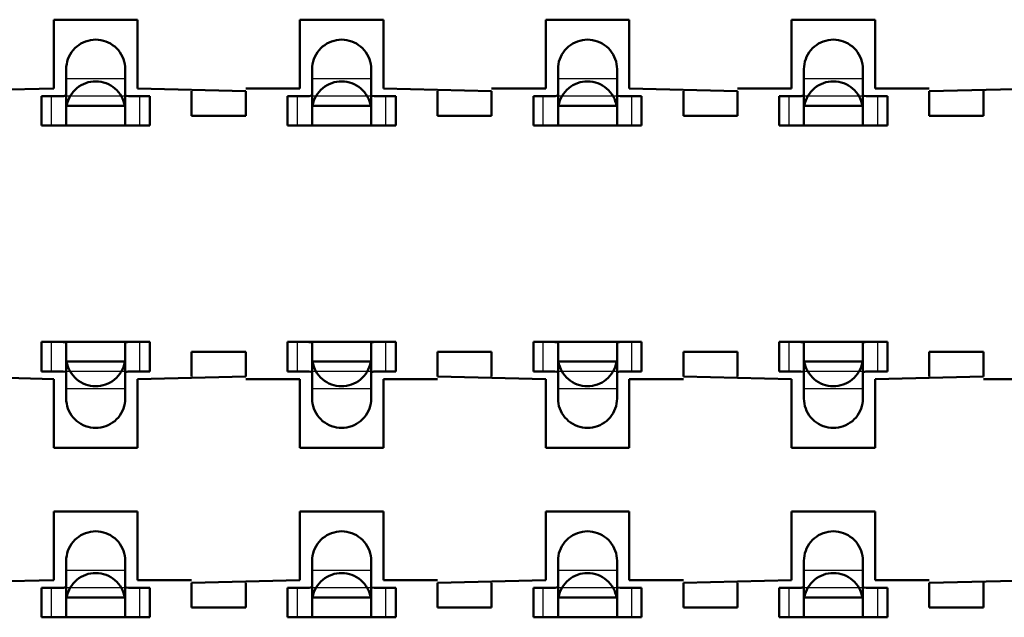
# Model space of a CAD drawing. Header units: inches. Extents: x -1.57 to 1.57, y -0.29 to 0.29.
# Tile 4 of 45: x -1.09 to -0.89, y -0.13 to -0.01. Entities that reach past the tile are written whole.
import ezdxf

# ---------------------------------------------------------------- set-up
doc = ezdxf.new("R2010")
doc.units = ezdxf.units.IN
doc.header["$MEASUREMENT"] = 0
doc.linetypes.add('Dashed', pattern=[2, 1, -1])
for name, color, linetype, lineweight in [('AM_0', 7, 'Continuous', 50), ('AM_4', 3, 'Continuous', 25), ('AM_9', 6, 'Dashed', 25)]:
    doc.layers.add(name, color=color, linetype=linetype, lineweight=lineweight)

# ---------------------------------------------------------------- blocks, each defined once
blk = doc.blocks.new('3_SEAM_50_03_5_L_10_1_A_K_TR_conn_0_in_SEAM_50_03_5_S_10_2_A_K_TR_4')
at = {"layer": 'AM_0', "ltscale": 0.006065}
for p, q in [((-1.081, -0.02785), (-1.081, -0.01651)), ((-1.069, -0.01651), (-1.069, -0.02785)), ((-1.031, -0.02785), (-1.031, -0.01651)), ((-1.019, -0.01651), (-1.019, -0.02785)), ((-0.981, -0.02785), (-0.981, -0.01651)), ((-0.969, -0.01651), (-0.969, -0.02785)), ((-0.931, -0.02785), (-0.931, -0.01651)), ((-0.919, -0.01651), (-0.919, -0.02785)), ((-1.08228, -0.022), (-1.086, -0.022)), ((-1.086, -0.028), (-1.086, -0.022)), ((-1.064, -0.022), (-1.06772, -0.022)), ((-1.064, -0.028), (-1.064, -0.022)), ((-1.03228, -0.022), (-1.036, -0.022)), ((-1.036, -0.028), (-1.036, -0.022)), ((-1.014, -0.022), (-1.01772, -0.022)), ((-1.014, -0.028), (-1.014, -0.022)), ((-0.98228, -0.022), (-0.986, -0.022)), ((-0.986, -0.028), (-0.986, -0.022)), ((-0.964, -0.022), (-0.96772, -0.022)), ((-0.964, -0.028), (-0.964, -0.022)), ((-0.93228, -0.022), (-0.936, -0.022)), ((-0.936, -0.028), (-0.936, -0.022)), ((-0.914, -0.022), (-0.91772, -0.022)), ((-0.914, -0.028), (-0.914, -0.022)), ((-1.06908, -0.024), (-1.08092, -0.024)), ((-1.01908, -0.024), (-1.03092, -0.024)), ((-0.96908, -0.024), (-0.98092, -0.024)), ((-0.91908, -0.024), (-0.93092, -0.024)), ((-1.086, -0.028), (-1.064, -0.028)), ((-1.036, -0.028), (-1.014, -0.028)), ((-0.986, -0.028), (-0.964, -0.028)), ((-0.936, -0.028), (-0.914, -0.028)), ((-1.064, -0.072), (-1.086, -0.072)), ((-1.086, -0.078), (-1.086, -0.072)), ((-1.064, -0.078), (-1.064, -0.072)), ((-1.014, -0.072), (-1.036, -0.072)), ((-1.036, -0.078), (-1.036, -0.072)), ((-1.014, -0.078), (-1.014, -0.072)), ((-0.964, -0.072), (-0.986, -0.072)), ((-0.986, -0.078), (-0.986, -0.072)), ((-0.964, -0.078), (-0.964, -0.072)), ((-0.914, -0.072), (-0.936, -0.072)), ((-0.936, -0.078), (-0.936, -0.072)), ((-0.914, -0.078), (-0.914, -0.072)), ((-1.081, -0.08349), (-1.081, -0.07215)), ((-1.069, -0.07215), (-1.069, -0.08349)), ((-1.031, -0.08349), (-1.031, -0.07215)), ((-1.019, -0.07215), (-1.019, -0.08349)), ((-0.981, -0.08349), (-0.981, -0.07215)), ((-0.969, -0.07215), (-0.969, -0.08349)), ((-0.931, -0.08349), (-0.931, -0.07215)), ((-0.919, -0.07215), (-0.919, -0.08349)), ((-1.06908, -0.076), (-1.08092, -0.076)), ((-1.01908, -0.076), (-1.03092, -0.076)), ((-0.96908, -0.076), (-0.98092, -0.076)), ((-0.91908, -0.076), (-0.93092, -0.076)), ((-1.086, -0.078), (-1.08228, -0.078)), ((-1.06772, -0.078), (-1.064, -0.078)), ((-1.036, -0.078), (-1.03228, -0.078)), ((-1.01772, -0.078), (-1.014, -0.078)), ((-0.986, -0.078), (-0.98228, -0.078)), ((-0.96772, -0.078), (-0.964, -0.078)), ((-0.936, -0.078), (-0.93228, -0.078)), ((-0.91772, -0.078), (-0.914, -0.078)), ((-1.081, -0.12785), (-1.081, -0.11651)), ((-1.069, -0.11651), (-1.069, -0.12785)), ((-1.031, -0.12785), (-1.031, -0.11651)), ((-1.019, -0.11651), (-1.019, -0.12785)), ((-0.981, -0.12785), (-0.981, -0.11651)), ((-0.969, -0.11651), (-0.969, -0.12785)), ((-0.931, -0.12785), (-0.931, -0.11651)), ((-0.919, -0.11651), (-0.919, -0.12785)), ((-1.08228, -0.122), (-1.086, -0.122)), ((-1.086, -0.128), (-1.086, -0.122)), ((-1.064, -0.122), (-1.06772, -0.122)), ((-1.064, -0.128), (-1.064, -0.122)), ((-1.03228, -0.122), (-1.036, -0.122)), ((-1.036, -0.128), (-1.036, -0.122)), ((-1.014, -0.122), (-1.01772, -0.122)), ((-1.014, -0.128), (-1.014, -0.122)), ((-0.98228, -0.122), (-0.986, -0.122)), ((-0.986, -0.128), (-0.986, -0.122)), ((-0.964, -0.122), (-0.96772, -0.122)), ((-0.964, -0.128), (-0.964, -0.122)), ((-0.93228, -0.122), (-0.936, -0.122)), ((-0.936, -0.128), (-0.936, -0.122)), ((-0.914, -0.122), (-0.91772, -0.122)), ((-0.914, -0.128), (-0.914, -0.122)), ((-1.06908, -0.124), (-1.08092, -0.124)), ((-1.01908, -0.124), (-1.03092, -0.124)), ((-0.96908, -0.124), (-0.98092, -0.124)), ((-0.91908, -0.124), (-0.93092, -0.124)), ((-1.086, -0.128), (-1.064, -0.128)), ((-1.036, -0.128), (-1.014, -0.128)), ((-0.986, -0.128), (-0.964, -0.128)), ((-0.936, -0.128), (-0.914, -0.128))]:
    blk.add_line(p, q, dxfattribs=at)
for points in [[(-1.081, -0.01651), (-1.08098, -0.01599), (-1.08091, -0.01547), (-1.0808, -0.01496), (-1.08064, -0.01446), (-1.08044, -0.01398), (-1.0802, -0.01351), (-1.07991, -0.01307), (-1.0796, -0.01266), (-1.07924, -0.01227), (-1.07886, -0.01192), (-1.07844, -0.0116), (-1.078, -0.01132), (-1.07754, -0.01108), (-1.07705, -0.01088), (-1.07655, -0.01072), (-1.07604, -0.01061), (-1.07552, -0.01054), (-1.075, -0.01051), (-1.07448, -0.01054), (-1.07396, -0.01061), (-1.07345, -0.01072), (-1.07295, -0.01088), (-1.07246, -0.01108), (-1.072, -0.01132), (-1.07156, -0.0116), (-1.07114, -0.01192), (-1.07076, -0.01227), (-1.0704, -0.01266), (-1.07009, -0.01307), (-1.0698, -0.01351), (-1.06956, -0.01398), (-1.06936, -0.01446), (-1.0692, -0.01496), (-1.06909, -0.01547), (-1.06902, -0.01599), (-1.069, -0.01651)], [(-1.031, -0.01651), (-1.03098, -0.01599), (-1.03091, -0.01547), (-1.0308, -0.01496), (-1.03064, -0.01446), (-1.03044, -0.01398), (-1.0302, -0.01351), (-1.02991, -0.01307), (-1.0296, -0.01266), (-1.02924, -0.01227), (-1.02886, -0.01192), (-1.02844, -0.0116), (-1.028, -0.01132), (-1.02754, -0.01108), (-1.02705, -0.01088), (-1.02655, -0.01072), (-1.02604, -0.01061), (-1.02552, -0.01054), (-1.025, -0.01051), (-1.02448, -0.01054), (-1.02396, -0.01061), (-1.02345, -0.01072), (-1.02295, -0.01088), (-1.02246, -0.01108), (-1.022, -0.01132), (-1.02156, -0.0116), (-1.02114, -0.01192), (-1.02076, -0.01227), (-1.0204, -0.01266), (-1.02009, -0.01307), (-1.0198, -0.01351), (-1.01956, -0.01398), (-1.01936, -0.01446), (-1.0192, -0.01496), (-1.01909, -0.01547), (-1.01902, -0.01599), (-1.019, -0.01651)], [(-0.981, -0.01651), (-0.98098, -0.01599), (-0.98091, -0.01547), (-0.9808, -0.01496), (-0.98064, -0.01446), (-0.98044, -0.01398), (-0.9802, -0.01351), (-0.97991, -0.01307), (-0.9796, -0.01266), (-0.97924, -0.01227), (-0.97886, -0.01192), (-0.97844, -0.0116), (-0.978, -0.01132), (-0.97754, -0.01108), (-0.97705, -0.01088), (-0.97655, -0.01072), (-0.97604, -0.01061), (-0.97552, -0.01054), (-0.975, -0.01051), (-0.97448, -0.01054), (-0.97396, -0.01061), (-0.97345, -0.01072), (-0.97295, -0.01088), (-0.97246, -0.01108), (-0.972, -0.01132), (-0.97156, -0.0116), (-0.97114, -0.01192), (-0.97076, -0.01227), (-0.9704, -0.01266), (-0.97009, -0.01307), (-0.9698, -0.01351), (-0.96956, -0.01398), (-0.96936, -0.01446), (-0.9692, -0.01496), (-0.96909, -0.01547), (-0.96902, -0.01599), (-0.969, -0.01651)], [(-0.931, -0.01651), (-0.93098, -0.01599), (-0.93091, -0.01547), (-0.9308, -0.01496), (-0.93064, -0.01446), (-0.93044, -0.01398), (-0.9302, -0.01351), (-0.92991, -0.01307), (-0.9296, -0.01266), (-0.92924, -0.01227), (-0.92886, -0.01192), (-0.92844, -0.0116), (-0.928, -0.01132), (-0.92754, -0.01108), (-0.92705, -0.01088), (-0.92655, -0.01072), (-0.92604, -0.01061), (-0.92552, -0.01054), (-0.925, -0.01051), (-0.92448, -0.01054), (-0.92396, -0.01061), (-0.92345, -0.01072), (-0.92295, -0.01088), (-0.92246, -0.01108), (-0.922, -0.01132), (-0.92156, -0.0116), (-0.92114, -0.01192), (-0.92076, -0.01227), (-0.9204, -0.01266), (-0.92009, -0.01307), (-0.9198, -0.01351), (-0.91956, -0.01398), (-0.91936, -0.01446), (-0.9192, -0.01496), (-0.91909, -0.01547), (-0.91902, -0.01599), (-0.919, -0.01651)], [(-1.06908, -0.024), (-1.06919, -0.02349), (-1.06935, -0.02299), (-1.06954, -0.0225), (-1.06978, -0.02204), (-1.07006, -0.02159), (-1.07038, -0.02118), (-1.07073, -0.02079), (-1.07111, -0.02043), (-1.07152, -0.02011), (-1.07196, -0.01983), (-1.07243, -0.01958), (-1.07291, -0.01938), (-1.07341, -0.01922), (-1.07392, -0.0191), (-1.07443, -0.01903), (-1.07496, -0.019), (-1.07548, -0.01902), (-1.076, -0.01908), (-1.07651, -0.01919), (-1.07701, -0.01935), (-1.0775, -0.01954), (-1.07796, -0.01978), (-1.07841, -0.02006), (-1.07882, -0.02038), (-1.07921, -0.02073), (-1.07957, -0.02111), (-1.07989, -0.02152), (-1.08017, -0.02196), (-1.08042, -0.02243), (-1.08062, -0.02291), (-1.08078, -0.02341), (-1.0809, -0.02392), (-1.08092, -0.024)], [(-1.01908, -0.024), (-1.01919, -0.02349), (-1.01935, -0.02299), (-1.01954, -0.0225), (-1.01978, -0.02204), (-1.02006, -0.02159), (-1.02038, -0.02118), (-1.02073, -0.02079), (-1.02111, -0.02043), (-1.02152, -0.02011), (-1.02196, -0.01983), (-1.02243, -0.01958), (-1.02291, -0.01938), (-1.02341, -0.01922), (-1.02392, -0.0191), (-1.02443, -0.01903), (-1.02496, -0.019), (-1.02548, -0.01902), (-1.026, -0.01908), (-1.02651, -0.01919), (-1.02701, -0.01935), (-1.0275, -0.01954), (-1.02796, -0.01978), (-1.02841, -0.02006), (-1.02882, -0.02038), (-1.02921, -0.02073), (-1.02957, -0.02111), (-1.02989, -0.02152), (-1.03017, -0.02196), (-1.03042, -0.02243), (-1.03062, -0.02291), (-1.03078, -0.02341), (-1.0309, -0.02392), (-1.03092, -0.024)], [(-0.96908, -0.024), (-0.96919, -0.02349), (-0.96935, -0.02299), (-0.96954, -0.0225), (-0.96978, -0.02204), (-0.97006, -0.02159), (-0.97038, -0.02118), (-0.97073, -0.02079), (-0.97111, -0.02043), (-0.97152, -0.02011), (-0.97196, -0.01983), (-0.97243, -0.01958), (-0.97291, -0.01938), (-0.97341, -0.01922), (-0.97392, -0.0191), (-0.97443, -0.01903), (-0.97496, -0.019), (-0.97548, -0.01902), (-0.976, -0.01908), (-0.97651, -0.01919), (-0.97701, -0.01935), (-0.9775, -0.01954), (-0.97796, -0.01978), (-0.97841, -0.02006), (-0.97882, -0.02038), (-0.97921, -0.02073), (-0.97957, -0.02111), (-0.97989, -0.02152), (-0.98017, -0.02196), (-0.98042, -0.02243), (-0.98062, -0.02291), (-0.98078, -0.02341), (-0.9809, -0.02392), (-0.98092, -0.024)], [(-0.91908, -0.024), (-0.91919, -0.02349), (-0.91935, -0.02299), (-0.91954, -0.0225), (-0.91978, -0.02204), (-0.92006, -0.02159), (-0.92038, -0.02118), (-0.92073, -0.02079), (-0.92111, -0.02043), (-0.92152, -0.02011), (-0.92196, -0.01983), (-0.92243, -0.01958), (-0.92291, -0.01938), (-0.92341, -0.01922), (-0.92392, -0.0191), (-0.92443, -0.01903), (-0.92496, -0.019), (-0.92548, -0.01902), (-0.926, -0.01908), (-0.92651, -0.01919), (-0.92701, -0.01935), (-0.9275, -0.01954), (-0.92796, -0.01978), (-0.92841, -0.02006), (-0.92882, -0.02038), (-0.92921, -0.02073), (-0.92957, -0.02111), (-0.92989, -0.02152), (-0.93017, -0.02196), (-0.93042, -0.02243), (-0.93062, -0.02291), (-0.93078, -0.02341), (-0.9309, -0.02392), (-0.93092, -0.024)], [(-1.08228, -0.022), (-1.08157, -0.02198), (-1.08113, -0.02189), (-1.081, -0.02175)], [(-1.069, -0.02175), (-1.06884, -0.02191), (-1.06837, -0.02198), (-1.06772, -0.022)], [(-1.03228, -0.022), (-1.03157, -0.02198), (-1.03113, -0.02189), (-1.031, -0.02175)], [(-1.019, -0.02175), (-1.01884, -0.02191), (-1.01837, -0.02198), (-1.01772, -0.022)], [(-0.98228, -0.022), (-0.98157, -0.02198), (-0.98113, -0.02189), (-0.981, -0.02175)], [(-0.969, -0.02175), (-0.96884, -0.02191), (-0.96837, -0.02198), (-0.96772, -0.022)], [(-0.93228, -0.022), (-0.93157, -0.02198), (-0.93113, -0.02189), (-0.931, -0.02175)], [(-0.919, -0.02175), (-0.91884, -0.02191), (-0.91837, -0.02198), (-0.91772, -0.022)], [(-1.08211, -0.028), (-1.08145, -0.02798), (-1.08107, -0.02792), (-1.081, -0.02785)], [(-1.069, -0.02785), (-1.06883, -0.02795), (-1.06835, -0.02799), (-1.06789, -0.028)], [(-1.03211, -0.028), (-1.03145, -0.02798), (-1.03107, -0.02792), (-1.031, -0.02785)], [(-1.019, -0.02785), (-1.01883, -0.02795), (-1.01835, -0.02799), (-1.01789, -0.028)], [(-0.98211, -0.028), (-0.98145, -0.02798), (-0.98107, -0.02792), (-0.981, -0.02785)], [(-0.969, -0.02785), (-0.96883, -0.02795), (-0.96835, -0.02799), (-0.96789, -0.028)], [(-0.93211, -0.028), (-0.93145, -0.02798), (-0.93107, -0.02792), (-0.931, -0.02785)], [(-0.919, -0.02785), (-0.91883, -0.02795), (-0.91835, -0.02799), (-0.91789, -0.028)], [(-1.081, -0.07215), (-1.08117, -0.07205), (-1.08165, -0.07201), (-1.08211, -0.072)], [(-1.06789, -0.072), (-1.06855, -0.07202), (-1.06893, -0.07208), (-1.069, -0.07215)], [(-1.031, -0.07215), (-1.03117, -0.07205), (-1.03165, -0.07201), (-1.03211, -0.072)], [(-1.01789, -0.072), (-1.01855, -0.07202), (-1.01893, -0.07208), (-1.019, -0.07215)], [(-0.981, -0.07215), (-0.98117, -0.07205), (-0.98165, -0.07201), (-0.98211, -0.072)], [(-0.96789, -0.072), (-0.96855, -0.07202), (-0.96893, -0.07208), (-0.969, -0.07215)], [(-0.931, -0.07215), (-0.93117, -0.07205), (-0.93165, -0.07201), (-0.93211, -0.072)], [(-0.91789, -0.072), (-0.91855, -0.07202), (-0.91893, -0.07208), (-0.919, -0.07215)], [(-1.08092, -0.076), (-1.08081, -0.07651), (-1.08065, -0.07701), (-1.08046, -0.0775), (-1.08022, -0.07796), (-1.07994, -0.07841), (-1.07962, -0.07882), (-1.07927, -0.07921), (-1.07889, -0.07957), (-1.07848, -0.07989), (-1.07804, -0.08017), (-1.07757, -0.08042), (-1.07709, -0.08062), (-1.07659, -0.08078), (-1.07608, -0.0809), (-1.07557, -0.08097), (-1.07504, -0.081), (-1.07452, -0.08098), (-1.074, -0.08092), (-1.07349, -0.08081), (-1.07299, -0.08065), (-1.0725, -0.08046), (-1.07204, -0.08022), (-1.07159, -0.07994), (-1.07118, -0.07962), (-1.07079, -0.07927), (-1.07043, -0.07889), (-1.07011, -0.07848), (-1.06983, -0.07804), (-1.06958, -0.07757), (-1.06938, -0.07709), (-1.06922, -0.07659), (-1.0691, -0.07608), (-1.06908, -0.076)], [(-1.03092, -0.076), (-1.03081, -0.07651), (-1.03065, -0.07701), (-1.03046, -0.0775), (-1.03022, -0.07796), (-1.02994, -0.07841), (-1.02962, -0.07882), (-1.02927, -0.07921), (-1.02889, -0.07957), (-1.02848, -0.07989), (-1.02804, -0.08017), (-1.02757, -0.08042), (-1.02709, -0.08062), (-1.02659, -0.08078), (-1.02608, -0.0809), (-1.02557, -0.08097), (-1.02504, -0.081), (-1.02452, -0.08098), (-1.024, -0.08092), (-1.02349, -0.08081), (-1.02299, -0.08065), (-1.0225, -0.08046), (-1.02204, -0.08022), (-1.02159, -0.07994), (-1.02118, -0.07962), (-1.02079, -0.07927), (-1.02043, -0.07889), (-1.02011, -0.07848), (-1.01983, -0.07804), (-1.01958, -0.07757), (-1.01938, -0.07709), (-1.01922, -0.07659), (-1.0191, -0.07608), (-1.01908, -0.076)], [(-0.98092, -0.076), (-0.98081, -0.07651), (-0.98065, -0.07701), (-0.98046, -0.0775), (-0.98022, -0.07796), (-0.97994, -0.07841), (-0.97962, -0.07882), (-0.97927, -0.07921), (-0.97889, -0.07957), (-0.97848, -0.07989), (-0.97804, -0.08017), (-0.97757, -0.08042), (-0.97709, -0.08062), (-0.97659, -0.08078), (-0.97608, -0.0809), (-0.97557, -0.08097), (-0.97504, -0.081), (-0.97452, -0.08098), (-0.974, -0.08092), (-0.97349, -0.08081), (-0.97299, -0.08065), (-0.9725, -0.08046), (-0.97204, -0.08022), (-0.97159, -0.07994), (-0.97118, -0.07962), (-0.97079, -0.07927), (-0.97043, -0.07889), (-0.97011, -0.07848), (-0.96983, -0.07804), (-0.96958, -0.07757), (-0.96938, -0.07709), (-0.96922, -0.07659), (-0.9691, -0.07608), (-0.96908, -0.076)], [(-0.93092, -0.076), (-0.93081, -0.07651), (-0.93065, -0.07701), (-0.93046, -0.0775), (-0.93022, -0.07796), (-0.92994, -0.07841), (-0.92962, -0.07882), (-0.92927, -0.07921), (-0.92889, -0.07957), (-0.92848, -0.07989), (-0.92804, -0.08017), (-0.92757, -0.08042), (-0.92709, -0.08062), (-0.92659, -0.08078), (-0.92608, -0.0809), (-0.92557, -0.08097), (-0.92504, -0.081), (-0.92452, -0.08098), (-0.924, -0.08092), (-0.92349, -0.08081), (-0.92299, -0.08065), (-0.9225, -0.08046), (-0.92204, -0.08022), (-0.92159, -0.07994), (-0.92118, -0.07962), (-0.92079, -0.07927), (-0.92043, -0.07889), (-0.92011, -0.07848), (-0.91983, -0.07804), (-0.91958, -0.07757), (-0.91938, -0.07709), (-0.91922, -0.07659), (-0.9191, -0.07608), (-0.91908, -0.076)], [(-1.081, -0.07825), (-1.08116, -0.07809), (-1.08163, -0.07802), (-1.08228, -0.078)], [(-1.06772, -0.078), (-1.06843, -0.07802), (-1.06887, -0.07811), (-1.069, -0.07825)], [(-1.031, -0.07825), (-1.03116, -0.07809), (-1.03163, -0.07802), (-1.03228, -0.078)], [(-1.01772, -0.078), (-1.01843, -0.07802), (-1.01887, -0.07811), (-1.019, -0.07825)], [(-0.981, -0.07825), (-0.98116, -0.07809), (-0.98163, -0.07802), (-0.98228, -0.078)], [(-0.96772, -0.078), (-0.96843, -0.07802), (-0.96887, -0.07811), (-0.969, -0.07825)], [(-0.931, -0.07825), (-0.93116, -0.07809), (-0.93163, -0.07802), (-0.93228, -0.078)], [(-0.91772, -0.078), (-0.91843, -0.07802), (-0.91887, -0.07811), (-0.919, -0.07825)], [(-1.069, -0.08349), (-1.06902, -0.08401), (-1.06909, -0.08453), (-1.0692, -0.08504), (-1.06936, -0.08554), (-1.06956, -0.08602), (-1.0698, -0.08649), (-1.07009, -0.08693), (-1.0704, -0.08734), (-1.07076, -0.08773), (-1.07114, -0.08808), (-1.07156, -0.0884), (-1.072, -0.08868), (-1.07246, -0.08892), (-1.07295, -0.08912), (-1.07345, -0.08928), (-1.07396, -0.08939), (-1.07448, -0.08946), (-1.075, -0.08949), (-1.07552, -0.08946), (-1.07604, -0.08939), (-1.07655, -0.08928), (-1.07705, -0.08912), (-1.07754, -0.08892), (-1.078, -0.08868), (-1.07844, -0.0884), (-1.07886, -0.08808), (-1.07924, -0.08773), (-1.0796, -0.08734), (-1.07991, -0.08693), (-1.0802, -0.08649), (-1.08044, -0.08602), (-1.08064, -0.08554), (-1.0808, -0.08504), (-1.08091, -0.08453), (-1.08098, -0.08401), (-1.081, -0.08349)], [(-1.019, -0.08349), (-1.01902, -0.08401), (-1.01909, -0.08453), (-1.0192, -0.08504), (-1.01936, -0.08554), (-1.01956, -0.08602), (-1.0198, -0.08649), (-1.02009, -0.08693), (-1.0204, -0.08734), (-1.02076, -0.08773), (-1.02114, -0.08808), (-1.02156, -0.0884), (-1.022, -0.08868), (-1.02246, -0.08892), (-1.02295, -0.08912), (-1.02345, -0.08928), (-1.02396, -0.08939), (-1.02448, -0.08946), (-1.025, -0.08949), (-1.02552, -0.08946), (-1.02604, -0.08939), (-1.02655, -0.08928), (-1.02705, -0.08912), (-1.02754, -0.08892), (-1.028, -0.08868), (-1.02844, -0.0884), (-1.02886, -0.08808), (-1.02924, -0.08773), (-1.0296, -0.08734), (-1.02991, -0.08693), (-1.0302, -0.08649), (-1.03044, -0.08602), (-1.03064, -0.08554), (-1.0308, -0.08504), (-1.03091, -0.08453), (-1.03098, -0.08401), (-1.031, -0.08349)], [(-0.969, -0.08349), (-0.96902, -0.08401), (-0.96909, -0.08453), (-0.9692, -0.08504), (-0.96936, -0.08554), (-0.96956, -0.08602), (-0.9698, -0.08649), (-0.97009, -0.08693), (-0.9704, -0.08734), (-0.97076, -0.08773), (-0.97114, -0.08808), (-0.97156, -0.0884), (-0.972, -0.08868), (-0.97246, -0.08892), (-0.97295, -0.08912), (-0.97345, -0.08928), (-0.97396, -0.08939), (-0.97448, -0.08946), (-0.975, -0.08949), (-0.97552, -0.08946), (-0.97604, -0.08939), (-0.97655, -0.08928), (-0.97705, -0.08912), (-0.97754, -0.08892), (-0.978, -0.08868), (-0.97844, -0.0884), (-0.97886, -0.08808), (-0.97924, -0.08773), (-0.9796, -0.08734), (-0.97991, -0.08693), (-0.9802, -0.08649), (-0.98044, -0.08602), (-0.98064, -0.08554), (-0.9808, -0.08504), (-0.98091, -0.08453), (-0.98098, -0.08401), (-0.981, -0.08349)], [(-0.919, -0.08349), (-0.91902, -0.08401), (-0.91909, -0.08453), (-0.9192, -0.08504), (-0.91936, -0.08554), (-0.91956, -0.08602), (-0.9198, -0.08649), (-0.92009, -0.08693), (-0.9204, -0.08734), (-0.92076, -0.08773), (-0.92114, -0.08808), (-0.92156, -0.0884), (-0.922, -0.08868), (-0.92246, -0.08892), (-0.92295, -0.08912), (-0.92345, -0.08928), (-0.92396, -0.08939), (-0.92448, -0.08946), (-0.925, -0.08949), (-0.92552, -0.08946), (-0.92604, -0.08939), (-0.92655, -0.08928), (-0.92705, -0.08912), (-0.92754, -0.08892), (-0.928, -0.08868), (-0.92844, -0.0884), (-0.92886, -0.08808), (-0.92924, -0.08773), (-0.9296, -0.08734), (-0.92991, -0.08693), (-0.9302, -0.08649), (-0.93044, -0.08602), (-0.93064, -0.08554), (-0.9308, -0.08504), (-0.93091, -0.08453), (-0.93098, -0.08401), (-0.931, -0.08349)], [(-1.081, -0.11651), (-1.08098, -0.11599), (-1.08091, -0.11547), (-1.0808, -0.11496), (-1.08064, -0.11446), (-1.08044, -0.11398), (-1.0802, -0.11351), (-1.07991, -0.11307), (-1.0796, -0.11266), (-1.07924, -0.11227), (-1.07886, -0.11192), (-1.07844, -0.1116), (-1.078, -0.11132), (-1.07754, -0.11108), (-1.07705, -0.11088), (-1.07655, -0.11072), (-1.07604, -0.11061), (-1.07552, -0.11054), (-1.075, -0.11051), (-1.07448, -0.11054), (-1.07396, -0.11061), (-1.07345, -0.11072), (-1.07295, -0.11088), (-1.07246, -0.11108), (-1.072, -0.11132), (-1.07156, -0.1116), (-1.07114, -0.11192), (-1.07076, -0.11227), (-1.0704, -0.11266), (-1.07009, -0.11307), (-1.0698, -0.11351), (-1.06956, -0.11398), (-1.06936, -0.11446), (-1.0692, -0.11496), (-1.06909, -0.11547), (-1.06902, -0.11599), (-1.069, -0.11651)], [(-1.031, -0.11651), (-1.03098, -0.11599), (-1.03091, -0.11547), (-1.0308, -0.11496), (-1.03064, -0.11446), (-1.03044, -0.11398), (-1.0302, -0.11351), (-1.02991, -0.11307), (-1.0296, -0.11266), (-1.02924, -0.11227), (-1.02886, -0.11192), (-1.02844, -0.1116), (-1.028, -0.11132), (-1.02754, -0.11108), (-1.02705, -0.11088), (-1.02655, -0.11072), (-1.02604, -0.11061), (-1.02552, -0.11054), (-1.025, -0.11051), (-1.02448, -0.11054), (-1.02396, -0.11061), (-1.02345, -0.11072), (-1.02295, -0.11088), (-1.02246, -0.11108), (-1.022, -0.11132), (-1.02156, -0.1116), (-1.02114, -0.11192), (-1.02076, -0.11227), (-1.0204, -0.11266), (-1.02009, -0.11307), (-1.0198, -0.11351), (-1.01956, -0.11398), (-1.01936, -0.11446), (-1.0192, -0.11496), (-1.01909, -0.11547), (-1.01902, -0.11599), (-1.019, -0.11651)], [(-0.981, -0.11651), (-0.98098, -0.11599), (-0.98091, -0.11547), (-0.9808, -0.11496), (-0.98064, -0.11446), (-0.98044, -0.11398), (-0.9802, -0.11351), (-0.97991, -0.11307), (-0.9796, -0.11266), (-0.97924, -0.11227), (-0.97886, -0.11192), (-0.97844, -0.1116), (-0.978, -0.11132), (-0.97754, -0.11108), (-0.97705, -0.11088), (-0.97655, -0.11072), (-0.97604, -0.11061), (-0.97552, -0.11054), (-0.975, -0.11051), (-0.97448, -0.11054), (-0.97396, -0.11061), (-0.97345, -0.11072), (-0.97295, -0.11088), (-0.97246, -0.11108), (-0.972, -0.11132), (-0.97156, -0.1116), (-0.97114, -0.11192), (-0.97076, -0.11227), (-0.9704, -0.11266), (-0.97009, -0.11307), (-0.9698, -0.11351), (-0.96956, -0.11398), (-0.96936, -0.11446), (-0.9692, -0.11496), (-0.96909, -0.11547), (-0.96902, -0.11599), (-0.969, -0.11651)], [(-0.931, -0.11651), (-0.93098, -0.11599), (-0.93091, -0.11547), (-0.9308, -0.11496), (-0.93064, -0.11446), (-0.93044, -0.11398), (-0.9302, -0.11351), (-0.92991, -0.11307), (-0.9296, -0.11266), (-0.92924, -0.11227), (-0.92886, -0.11192), (-0.92844, -0.1116), (-0.928, -0.11132), (-0.92754, -0.11108), (-0.92705, -0.11088), (-0.92655, -0.11072), (-0.92604, -0.11061), (-0.92552, -0.11054), (-0.925, -0.11051), (-0.92448, -0.11054), (-0.92396, -0.11061), (-0.92345, -0.11072), (-0.92295, -0.11088), (-0.92246, -0.11108), (-0.922, -0.11132), (-0.92156, -0.1116), (-0.92114, -0.11192), (-0.92076, -0.11227), (-0.9204, -0.11266), (-0.92009, -0.11307), (-0.9198, -0.11351), (-0.91956, -0.11398), (-0.91936, -0.11446), (-0.9192, -0.11496), (-0.91909, -0.11547), (-0.91902, -0.11599), (-0.919, -0.11651)], [(-1.06908, -0.124), (-1.06919, -0.12349), (-1.06935, -0.12299), (-1.06954, -0.1225), (-1.06978, -0.12204), (-1.07006, -0.12159), (-1.07038, -0.12118), (-1.07073, -0.12079), (-1.07111, -0.12043), (-1.07152, -0.12011), (-1.07196, -0.11983), (-1.07243, -0.11958), (-1.07291, -0.11938), (-1.07341, -0.11922), (-1.07392, -0.1191), (-1.07443, -0.11903), (-1.07496, -0.119), (-1.07548, -0.11902), (-1.076, -0.11908), (-1.07651, -0.11919), (-1.07701, -0.11935), (-1.0775, -0.11954), (-1.07796, -0.11978), (-1.07841, -0.12006), (-1.07882, -0.12038), (-1.07921, -0.12073), (-1.07957, -0.12111), (-1.07989, -0.12152), (-1.08017, -0.12196), (-1.08042, -0.12243), (-1.08062, -0.12291), (-1.08078, -0.12341), (-1.0809, -0.12392), (-1.08092, -0.124)], [(-1.01908, -0.124), (-1.01919, -0.12349), (-1.01935, -0.12299), (-1.01954, -0.1225), (-1.01978, -0.12204), (-1.02006, -0.12159), (-1.02038, -0.12118), (-1.02073, -0.12079), (-1.02111, -0.12043), (-1.02152, -0.12011), (-1.02196, -0.11983), (-1.02243, -0.11958), (-1.02291, -0.11938), (-1.02341, -0.11922), (-1.02392, -0.1191), (-1.02443, -0.11903), (-1.02496, -0.119), (-1.02548, -0.11902), (-1.026, -0.11908), (-1.02651, -0.11919), (-1.02701, -0.11935), (-1.0275, -0.11954), (-1.02796, -0.11978), (-1.02841, -0.12006), (-1.02882, -0.12038), (-1.02921, -0.12073), (-1.02957, -0.12111), (-1.02989, -0.12152), (-1.03017, -0.12196), (-1.03042, -0.12243), (-1.03062, -0.12291), (-1.03078, -0.12341), (-1.0309, -0.12392), (-1.03092, -0.124)], [(-0.96908, -0.124), (-0.96919, -0.12349), (-0.96935, -0.12299), (-0.96954, -0.1225), (-0.96978, -0.12204), (-0.97006, -0.12159), (-0.97038, -0.12118), (-0.97073, -0.12079), (-0.97111, -0.12043), (-0.97152, -0.12011), (-0.97196, -0.11983), (-0.97243, -0.11958), (-0.97291, -0.11938), (-0.97341, -0.11922), (-0.97392, -0.1191), (-0.97443, -0.11903), (-0.97496, -0.119), (-0.97548, -0.11902), (-0.976, -0.11908), (-0.97651, -0.11919), (-0.97701, -0.11935), (-0.9775, -0.11954), (-0.97796, -0.11978), (-0.97841, -0.12006), (-0.97882, -0.12038), (-0.97921, -0.12073), (-0.97957, -0.12111), (-0.97989, -0.12152), (-0.98017, -0.12196), (-0.98042, -0.12243), (-0.98062, -0.12291), (-0.98078, -0.12341), (-0.9809, -0.12392), (-0.98092, -0.124)], [(-0.91908, -0.124), (-0.91919, -0.12349), (-0.91935, -0.12299), (-0.91954, -0.1225), (-0.91978, -0.12204), (-0.92006, -0.12159), (-0.92038, -0.12118), (-0.92073, -0.12079), (-0.92111, -0.12043), (-0.92152, -0.12011), (-0.92196, -0.11983), (-0.92243, -0.11958), (-0.92291, -0.11938), (-0.92341, -0.11922), (-0.92392, -0.1191), (-0.92443, -0.11903), (-0.92496, -0.119), (-0.92548, -0.11902), (-0.926, -0.11908), (-0.92651, -0.11919), (-0.92701, -0.11935), (-0.9275, -0.11954), (-0.92796, -0.11978), (-0.92841, -0.12006), (-0.92882, -0.12038), (-0.92921, -0.12073), (-0.92957, -0.12111), (-0.92989, -0.12152), (-0.93017, -0.12196), (-0.93042, -0.12243), (-0.93062, -0.12291), (-0.93078, -0.12341), (-0.9309, -0.12392), (-0.93092, -0.124)], [(-1.08228, -0.122), (-1.08157, -0.12198), (-1.08113, -0.12189), (-1.081, -0.12175)], [(-1.069, -0.12175), (-1.06884, -0.12191), (-1.06837, -0.12198), (-1.06772, -0.122)], [(-1.03228, -0.122), (-1.03157, -0.12198), (-1.03113, -0.12189), (-1.031, -0.12175)], [(-1.019, -0.12175), (-1.01884, -0.12191), (-1.01837, -0.12198), (-1.01772, -0.122)], [(-0.98228, -0.122), (-0.98157, -0.12198), (-0.98113, -0.12189), (-0.981, -0.12175)], [(-0.969, -0.12175), (-0.96884, -0.12191), (-0.96837, -0.12198), (-0.96772, -0.122)], [(-0.93228, -0.122), (-0.93157, -0.12198), (-0.93113, -0.12189), (-0.931, -0.12175)], [(-0.919, -0.12175), (-0.91884, -0.12191), (-0.91837, -0.12198), (-0.91772, -0.122)], [(-1.08211, -0.128), (-1.08145, -0.12798), (-1.08107, -0.12792), (-1.081, -0.12785)], [(-1.069, -0.12785), (-1.06883, -0.12795), (-1.06835, -0.12799), (-1.06789, -0.128)], [(-1.03211, -0.128), (-1.03145, -0.12798), (-1.03107, -0.12792), (-1.031, -0.12785)], [(-1.019, -0.12785), (-1.01883, -0.12795), (-1.01835, -0.12799), (-1.01789, -0.128)], [(-0.98211, -0.128), (-0.98145, -0.12798), (-0.98107, -0.12792), (-0.981, -0.12785)], [(-0.969, -0.12785), (-0.96883, -0.12795), (-0.96835, -0.12799), (-0.96789, -0.128)], [(-0.93211, -0.128), (-0.93145, -0.12798), (-0.93107, -0.12792), (-0.931, -0.12785)], [(-0.919, -0.12785), (-0.91883, -0.12795), (-0.91835, -0.12799), (-0.91789, -0.128)]]:
    blk.add_lwpolyline(points, dxfattribs=at)
at = {"layer": 'AM_4', "ltscale": 0.006065}
for p, q in [((-1.084, -0.028), (-1.084, -0.022)), ((-1.066, -0.028), (-1.066, -0.022)), ((-1.034, -0.028), (-1.034, -0.022)), ((-1.016, -0.028), (-1.016, -0.022)), ((-0.984, -0.028), (-0.984, -0.022)), ((-0.966, -0.028), (-0.966, -0.022)), ((-0.934, -0.028), (-0.934, -0.022)), ((-0.916, -0.028), (-0.916, -0.022)), ((-1.084, -0.078), (-1.084, -0.072)), ((-1.066, -0.078), (-1.066, -0.072)), ((-1.034, -0.078), (-1.034, -0.072)), ((-1.016, -0.078), (-1.016, -0.072)), ((-0.984, -0.078), (-0.984, -0.072)), ((-0.966, -0.078), (-0.966, -0.072)), ((-0.934, -0.078), (-0.934, -0.072)), ((-0.916, -0.078), (-0.916, -0.072)), ((-1.084, -0.128), (-1.084, -0.122)), ((-1.066, -0.128), (-1.066, -0.122)), ((-1.034, -0.128), (-1.034, -0.122)), ((-1.016, -0.128), (-1.016, -0.122)), ((-0.984, -0.128), (-0.984, -0.122)), ((-0.966, -0.128), (-0.966, -0.122)), ((-0.934, -0.128), (-0.934, -0.122)), ((-0.916, -0.128), (-0.916, -0.122))]:
    blk.add_line(p, q, dxfattribs=at)
at = {"layer": 'AM_9', "ltscale": 0.006065}
for p, q in [((-1.069, -0.01849), (-1.081, -0.01849)), ((-1.019, -0.01849), (-1.031, -0.01849)), ((-0.969, -0.01849), (-0.981, -0.01849)), ((-0.919, -0.01849), (-0.931, -0.01849)), ((-1.06772, -0.022), (-1.08228, -0.022)), ((-1.01772, -0.022), (-1.03228, -0.022)), ((-0.96772, -0.022), (-0.98228, -0.022)), ((-0.91772, -0.022), (-0.93228, -0.022)), ((-1.06772, -0.078), (-1.08228, -0.078)), ((-1.01772, -0.078), (-1.03228, -0.078)), ((-0.96772, -0.078), (-0.98228, -0.078)), ((-0.91772, -0.078), (-0.93228, -0.078)), ((-1.069, -0.08151), (-1.081, -0.08151)), ((-1.019, -0.08151), (-1.031, -0.08151)), ((-0.969, -0.08151), (-0.981, -0.08151)), ((-0.919, -0.08151), (-0.931, -0.08151)), ((-1.069, -0.11849), (-1.081, -0.11849)), ((-1.019, -0.11849), (-1.031, -0.11849)), ((-0.969, -0.11849), (-0.981, -0.11849)), ((-0.919, -0.11849), (-0.931, -0.11849)), ((-1.06772, -0.122), (-1.08228, -0.122)), ((-1.01772, -0.122), (-1.03228, -0.122)), ((-0.96772, -0.122), (-0.98228, -0.122)), ((-0.91772, -0.122), (-0.93228, -0.122))]:
    blk.add_line(p, q, dxfattribs=at)
blk = doc.blocks.new('4_SEAM_50_03_5_L_10_1_A_K_TR_body_0_in_SEAM_50_03_5_S_10_2_A_K_TR_4')
at = {"layer": 'AM_0', "ltscale": 0.006206}
for p, q in [((-1.0835, -0.00645), (-1.0835, -0.02045)), ((-1.0665, -0.00645), (-1.0835, -0.00645)), ((-1.0665, -0.02045), (-1.0665, -0.00645)), ((-1.0335, -0.00645), (-1.0335, -0.02045)), ((-1.0165, -0.00645), (-1.0335, -0.00645)), ((-1.0165, -0.02045), (-1.0165, -0.00645)), ((-0.9835, -0.00645), (-0.9835, -0.02045)), ((-0.9665, -0.00645), (-0.9835, -0.00645)), ((-0.9665, -0.02045), (-0.9665, -0.00645)), ((-0.9335, -0.00645), (-0.9335, -0.02045)), ((-0.9165, -0.00645), (-0.9335, -0.00645)), ((-0.9165, -0.02045), (-0.9165, -0.00645)), ((-1.0835, -0.02045), (-1.1055, -0.021)), ((-1.0445, -0.021), (-1.0665, -0.02045)), ((-1.0555, -0.026), (-1.0555, -0.021)), ((-1.0335, -0.02045), (-1.0445, -0.02045)), ((-1.0445, -0.021), (-1.0445, -0.026)), ((-0.9945, -0.021), (-1.0165, -0.02045)), ((-1.0055, -0.026), (-1.0055, -0.021)), ((-0.9835, -0.02045), (-0.9945, -0.02045)), ((-0.9945, -0.021), (-0.9945, -0.026)), ((-0.9445, -0.021), (-0.9665, -0.02045)), ((-0.9555, -0.026), (-0.9555, -0.021)), ((-0.9335, -0.02045), (-0.9445, -0.02045)), ((-0.9445, -0.021), (-0.9445, -0.026)), ((-0.9055, -0.02045), (-0.9165, -0.02045)), ((-0.8835, -0.02045), (-0.9055, -0.021)), ((-0.9055, -0.026), (-0.9055, -0.021)), ((-0.8945, -0.021), (-0.8945, -0.026)), ((-1.0445, -0.026), (-1.0555, -0.026)), ((-0.9945, -0.026), (-1.0055, -0.026)), ((-0.9445, -0.026), (-0.9555, -0.026)), ((-0.8945, -0.026), (-0.9055, -0.026)), ((-1.0555, -0.079), (-1.0555, -0.074)), ((-1.0555, -0.074), (-1.0445, -0.074)), ((-1.0445, -0.074), (-1.0445, -0.079)), ((-1.0055, -0.079), (-1.0055, -0.074)), ((-1.0055, -0.074), (-0.9945, -0.074)), ((-0.9945, -0.074), (-0.9945, -0.079)), ((-0.9555, -0.079), (-0.9555, -0.074)), ((-0.9555, -0.074), (-0.9445, -0.074)), ((-0.9445, -0.074), (-0.9445, -0.079)), ((-0.9055, -0.079), (-0.9055, -0.074)), ((-0.9055, -0.074), (-0.8945, -0.074)), ((-0.8945, -0.074), (-0.8945, -0.079)), ((-1.1055, -0.079), (-1.0835, -0.07955)), ((-1.0835, -0.07955), (-1.0835, -0.09355)), ((-1.0665, -0.07955), (-1.0445, -0.079)), ((-1.0665, -0.09355), (-1.0665, -0.07955)), ((-1.0445, -0.07955), (-1.0335, -0.07955)), ((-1.0335, -0.07955), (-1.0335, -0.09355)), ((-1.0165, -0.07955), (-1.0055, -0.07955)), ((-1.0165, -0.09355), (-1.0165, -0.07955)), ((-1.0055, -0.079), (-0.9835, -0.07955)), ((-0.9835, -0.07955), (-0.9835, -0.09355)), ((-0.9665, -0.07955), (-0.9555, -0.07955)), ((-0.9665, -0.09355), (-0.9665, -0.07955)), ((-0.9555, -0.079), (-0.9335, -0.07955)), ((-0.9335, -0.07955), (-0.9335, -0.09355)), ((-0.9165, -0.07955), (-0.8945, -0.079)), ((-0.9165, -0.09355), (-0.9165, -0.07955)), ((-0.8945, -0.07955), (-0.8835, -0.07955)), ((-1.0835, -0.09355), (-1.0665, -0.09355)), ((-1.0335, -0.09355), (-1.0165, -0.09355)), ((-0.9835, -0.09355), (-0.9665, -0.09355)), ((-0.9335, -0.09355), (-0.9165, -0.09355)), ((-1.0835, -0.10645), (-1.0835, -0.12045)), ((-1.0665, -0.10645), (-1.0835, -0.10645)), ((-1.0665, -0.12045), (-1.0665, -0.10645)), ((-1.0335, -0.10645), (-1.0335, -0.12045)), ((-1.0165, -0.10645), (-1.0335, -0.10645)), ((-1.0165, -0.12045), (-1.0165, -0.10645)), ((-0.9835, -0.10645), (-0.9835, -0.12045)), ((-0.9665, -0.10645), (-0.9835, -0.10645)), ((-0.9665, -0.12045), (-0.9665, -0.10645)), ((-0.9335, -0.10645), (-0.9335, -0.12045)), ((-0.9165, -0.10645), (-0.9335, -0.10645)), ((-0.9165, -0.12045), (-0.9165, -0.10645)), ((-1.0835, -0.12045), (-1.1055, -0.121)), ((-1.0555, -0.12045), (-1.0665, -0.12045)), ((-1.0335, -0.12045), (-1.0555, -0.121)), ((-1.0555, -0.126), (-1.0555, -0.121)), ((-1.0445, -0.121), (-1.0445, -0.126)), ((-1.0055, -0.12045), (-1.0165, -0.12045)), ((-0.9835, -0.12045), (-1.0055, -0.121)), ((-1.0055, -0.126), (-1.0055, -0.121)), ((-0.9945, -0.121), (-0.9945, -0.126)), ((-0.9555, -0.12045), (-0.9665, -0.12045)), ((-0.9335, -0.12045), (-0.9555, -0.121)), ((-0.9555, -0.126), (-0.9555, -0.121)), ((-0.9445, -0.121), (-0.9445, -0.126)), ((-0.9055, -0.12045), (-0.9165, -0.12045)), ((-0.8835, -0.12045), (-0.9055, -0.121)), ((-0.9055, -0.126), (-0.9055, -0.121)), ((-0.8945, -0.121), (-0.8945, -0.126)), ((-1.0445, -0.126), (-1.0555, -0.126)), ((-0.9945, -0.126), (-1.0055, -0.126)), ((-0.9445, -0.126), (-0.9555, -0.126)), ((-0.8945, -0.126), (-0.9055, -0.126))]:
    blk.add_line(p, q, dxfattribs=at)

msp = doc.modelspace()

# ---------------------------------------------------------------- block references
for name in ['4_SEAM_50_03_5_L_10_1_A_K_TR_body_0_in_SEAM_50_03_5_S_10_2_A_K_TR_4', '3_SEAM_50_03_5_L_10_1_A_K_TR_conn_0_in_SEAM_50_03_5_S_10_2_A_K_TR_4']:
    msp.add_blockref(name, (0, 0))

doc.saveas('drawing.dxf')
